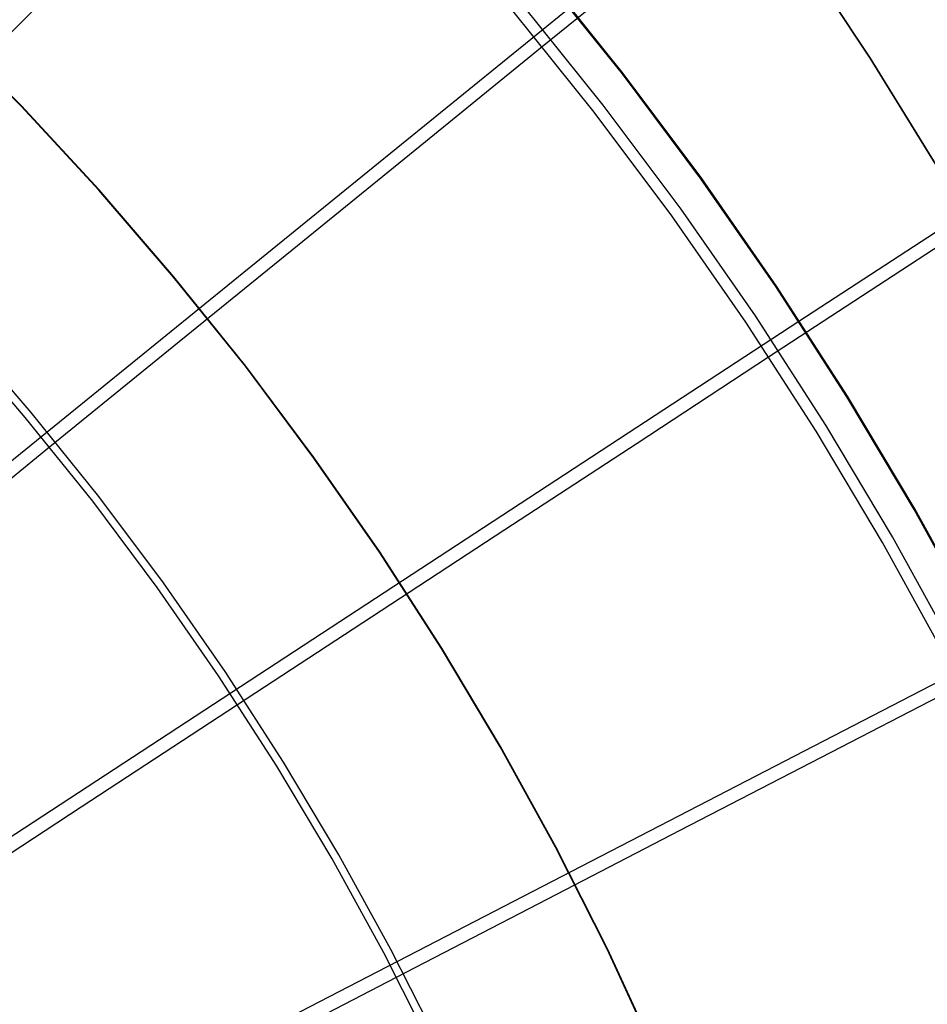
# Model space of a CAD drawing. Header units: millimetres. Extents: x 20498 to 21098, y 1199 to 1799.
# Tile 96 of 110: x 20915 to 20959, y 1567 to 1616. Entities that reach past the tile are written whole.
import ezdxf

# ---------------------------------------------------------------- set-up
doc = ezdxf.new("R2010")
doc.units = ezdxf.units.MM
doc.layers.add('Rico Pouf Ferm Living', color=7, linetype='Continuous', true_color=0x000000)

msp = doc.modelspace()

# ---------------------------------------------------------------- linework, layer by layer
at = {"layer": 'Rico Pouf Ferm Living'}
for p, q in [((20952.311, 1619.792, 59.852), (20956.369, 1613.692, 59.855)), ((20956.369, 1613.692, 59.855), (20952.311, 1619.792, 59.852)), ((20940.259, 1614.257, 397.994), (20945.574, 1618.577, 395.539)), ((20944.199, 1612.912, 55.49), (20940.167, 1617.929, 55.498)), ((20944.233, 1612.943, 53.491), (20940.2, 1617.961, 53.498)), ((20911.093, 1611.853, 404.838), (20916.619, 1617.383, 402.783)), ((20943.258, 1611.387, 399.895), (20939.259, 1616.363, 399.902)), ((20941.621, 1616.161, 55.495), (20797.989, 1499.555, 54.68)), ((20942.809, 1611.043, 397.989), (20938.822, 1616.004, 397.996)), ((20914.676, 1611.329, 55.047), (20910.717, 1615.322, 55.052)), ((20914.69, 1611.347, 53.047), (20910.731, 1615.341, 53.052)), ((20934.272, 1609.389, 400.498), (20940.259, 1614.257, 397.994)), ((20973.303, 1614.116, 56.497), (20952.864, 1600.756, 55.472)), ((20956.369, 1613.692, 59.855), (20960.213, 1607.454, 59.858)), ((20960.213, 1607.454, 59.858), (20956.369, 1613.692, 59.855)), ((20948.089, 1607.788, 53.483), (20944.233, 1612.943, 53.491)), ((20948.054, 1607.758, 55.483), (20944.199, 1612.912, 55.49)), ((20918.494, 1607.201, 55.041), (20914.676, 1611.329, 55.047)), ((20918.508, 1607.219, 53.041), (20914.69, 1611.347, 53.047)), ((20946.621, 1605.947, 397.982), (20942.809, 1611.043, 397.989)), ((20947.082, 1606.275, 399.888), (20943.258, 1611.387, 399.895)), ((20928.243, 1604.49, 402.765), (20934.272, 1609.389, 400.498)), ((20951.727, 1602.474, 55.475), (20948.054, 1607.758, 55.483)), ((20951.763, 1602.502, 53.475), (20948.089, 1607.788, 53.483)), ((20922.166, 1602.943, 55.035), (20918.494, 1607.201, 55.041)), ((20922.181, 1602.96, 53.035), (20918.508, 1607.219, 53.041)), ((20950.726, 1601.033, 399.88), (20947.082, 1606.275, 399.888)), ((20957.108, 1602.774, 395.515), (20962.811, 1606.508, 392.836)), ((20950.254, 1600.721, 397.974), (20946.621, 1605.947, 397.982)), ((20922.177, 1599.56, 404.821), (20928.243, 1604.49, 402.765)), ((20925.688, 1598.56, 55.028), (20922.166, 1602.943, 55.035)), ((20925.704, 1598.576, 53.028), (20922.181, 1602.96, 53.035)), ((20951.378, 1599.023, 397.971), (20957.108, 1602.774, 395.515)), ((20955.216, 1597.065, 55.466), (20951.727, 1602.474, 55.475)), ((20955.252, 1597.092, 53.467), (20951.763, 1602.502, 53.475)), ((20954.186, 1595.668, 399.871), (20950.726, 1601.033, 399.88)), ((20952.864, 1600.756, 55.472), (20798.014, 1499.522, 54.68)), ((20953.703, 1595.372, 397.966), (20950.254, 1600.721, 397.974)), ((20914.883, 1596.053, 406.69), (20911.433, 1600.054, 406.696)), ((20915.18, 1596.296, 408.648), (20911.721, 1600.307, 408.653)), ((20916.076, 1594.602, 406.688), (20922.177, 1599.56, 404.821)), ((20944.923, 1594.796, 400.476), (20951.378, 1599.023, 397.971)), ((20929.056, 1594.057, 55.022), (20925.688, 1598.56, 55.028)), ((20929.072, 1594.073, 53.022), (20925.704, 1598.576, 53.028)), ((20958.514, 1591.538, 55.458), (20955.216, 1597.065, 55.466)), ((20958.551, 1591.564, 53.458), (20955.252, 1597.092, 53.467)), ((20918.192, 1591.935, 406.684), (20914.883, 1596.053, 406.69)), ((20918.498, 1592.168, 408.642), (20915.18, 1596.296, 408.648)), ((20957.458, 1590.186, 399.863), (20954.186, 1595.668, 399.871)), ((20956.965, 1589.907, 397.957), (20953.703, 1595.372, 397.966)), ((20908.947, 1588.81, 408.653), (20916.076, 1594.602, 406.688)), ((20938.423, 1590.542, 402.744), (20944.923, 1594.796, 400.476)), ((20932.266, 1589.44, 55.015), (20929.056, 1594.057, 55.022)), ((20932.282, 1589.455, 53.015), (20929.072, 1594.073, 53.022)), ((20921.67, 1587.926, 408.635), (20918.498, 1592.168, 408.642)), ((20921.356, 1587.704, 406.678), (20918.192, 1591.935, 406.684)), ((20961.618, 1585.901, 55.449), (20958.514, 1591.538, 55.458)), ((20961.657, 1585.925, 53.449), (20958.551, 1591.564, 53.458)), ((20931.883, 1586.261, 404.801), (20938.423, 1590.542, 402.744)), ((20960.035, 1584.332, 397.948), (20956.965, 1589.907, 397.957)), ((20960.537, 1584.594, 399.854), (20957.458, 1590.186, 399.863)), ((20935.313, 1584.715, 55.007), (20932.266, 1589.44, 55.015)), ((20935.33, 1584.729, 53.007), (20932.282, 1589.455, 53.015)), ((20924.693, 1583.578, 408.629), (20921.67, 1587.926, 408.635)), ((20924.372, 1583.367, 406.671), (20921.356, 1587.704, 406.678)), ((20925.305, 1581.957, 406.669), (20931.883, 1586.261, 404.801)), ((20962.374, 1584.456, 55.446), (20798.035, 1499.486, 54.68)), ((20938.195, 1579.886, 55), (20935.313, 1584.715, 55.007)), ((20938.212, 1579.9, 53), (20935.33, 1584.729, 53.007)), ((20927.564, 1579.127, 408.622), (20924.693, 1583.578, 408.629)), ((20927.235, 1578.927, 406.665), (20924.372, 1583.367, 406.671)), ((20953.931, 1579.356, 400.452), (20960.782, 1582.903, 397.946)), ((20917.619, 1576.928, 408.635), (20925.305, 1581.957, 406.669)), ((20940.907, 1574.961, 54.992), (20938.195, 1579.886, 55)), ((20940.925, 1574.974, 52.992), (20938.212, 1579.9, 53)), ((20930.278, 1574.579, 408.615), (20927.564, 1579.127, 408.622)), ((20947.033, 1575.784, 402.721), (20953.931, 1579.356, 400.452)), ((20929.942, 1574.391, 406.658), (20927.235, 1578.927, 406.665)), ((20909.858, 1571.85, 410.42), (20917.619, 1576.928, 408.635)), ((20940.092, 1572.191, 404.779), (20947.033, 1575.784, 402.721)), ((20943.447, 1569.944, 54.984), (20940.907, 1574.961, 54.992)), ((20943.465, 1569.957, 52.984), (20940.925, 1574.974, 52.992)), ((20932.491, 1569.763, 406.65), (20929.942, 1574.391, 406.658)), ((20932.833, 1569.94, 408.607), (20930.278, 1574.579, 408.615)), ((20933.111, 1568.577, 406.648), (20940.092, 1572.191, 404.779)), ((20935.225, 1565.214, 408.6), (20932.833, 1569.94, 408.607)), ((20945.811, 1564.842, 54.976), (20943.447, 1569.944, 54.984)), ((20945.829, 1564.854, 52.976), (20943.465, 1569.957, 52.984)), ((20934.877, 1565.05, 406.643), (20932.491, 1569.763, 406.65)), ((20924.954, 1564.355, 408.616), (20933.111, 1568.577, 406.648))]:
    msp.add_line(p, q, dxfattribs=at)

doc.saveas('drawing.dxf')
